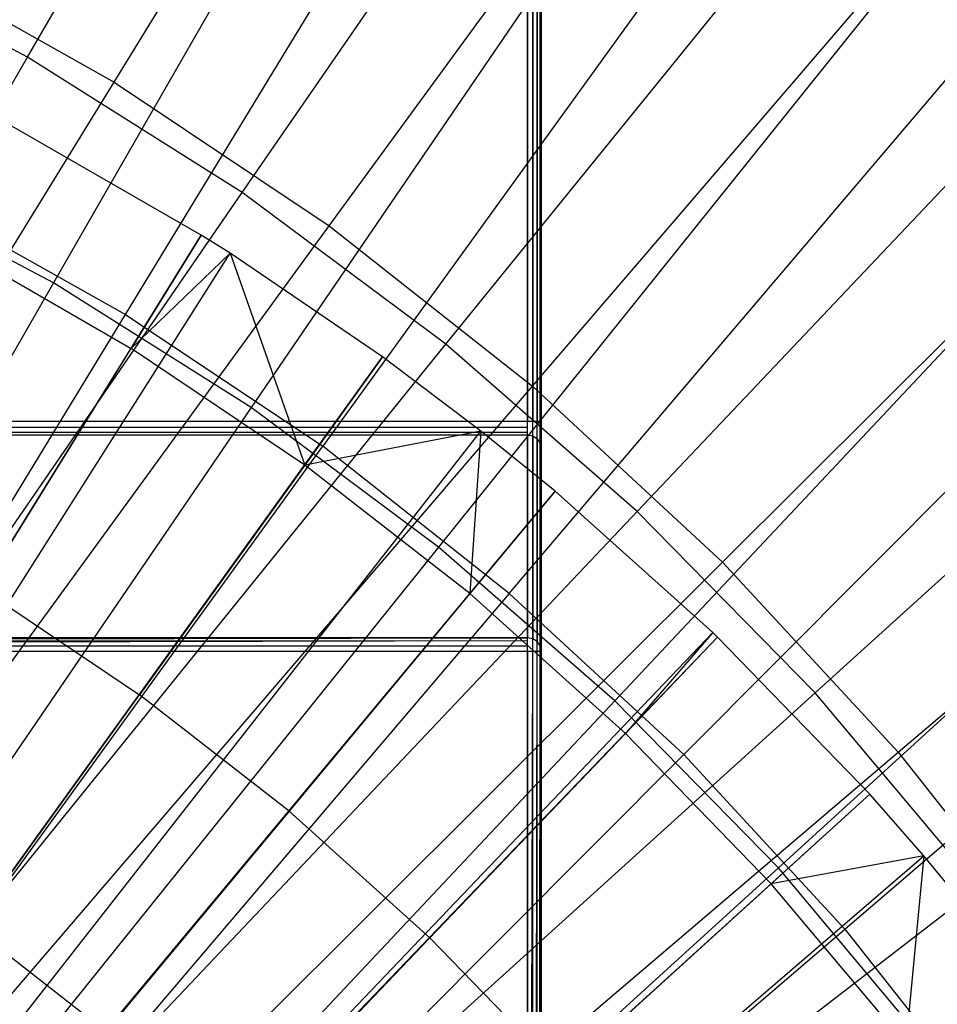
# Model space of a CAD drawing. Extents: x 0.05 to 6.09, y -3 to 3.03.
# Tile 83 of 124: x 3.51 to 3.77, y 0.55 to 0.83. Entities that reach past the tile are written whole.
import ezdxf

# ---------------------------------------------------------------- set-up
doc = ezdxf.new("R2010")
doc.units = 0
doc.header["$MEASUREMENT"] = 0
doc.layers.get('0').update_dxf_attribs({"color": 13, "linetype": 'CONTINUOUS'})

# ---------------------------------------------------------------- blocks, each defined once
blk = doc.blocks.new('PROFILE_SNOW_BALL_PLAFON_P')
at = {"color": 0}
for p, q in [((3.65515, 1.35909, 6.63931), (3.65515, 0.7116, 6.63931)), ((3.65515, -0.09924, 7.55126), (3.65515, 1.35909, 7.55126)), ((3.65515, -0.09924, 7.55126), (3.65515, 1.35909, 7.55126)), ((3.65515, 1.35909, 6.63931), (3.65515, 0.7116, 6.63931)), ((3.65666, -0.09924, 7.55096), (3.65666, 1.35909, 7.55096)), ((3.65666, -0.09924, 7.55096), (3.65666, 1.35909, 7.55096)), ((3.65666, 1.35909, 6.63961), (3.65666, 0.7116, 6.63961)), ((3.65666, 1.35909, 6.63961), (3.65666, 0.7116, 6.63961)), ((3.65793, -0.09924, 7.5501), (3.65793, 1.35909, 7.5501)), ((3.65793, -0.09924, 7.5501), (3.65793, 1.35909, 7.5501)), ((3.65793, 1.35909, 6.64046), (3.65793, 0.7116, 6.64046)), ((3.65793, 1.35909, 6.64046), (3.65793, 0.7116, 6.64046)), ((3.65879, -0.09924, 7.54882), (3.65879, 1.35909, 7.54882)), ((3.65879, -0.09924, 7.54882), (3.65879, 1.35909, 7.54882)), ((3.65879, 1.35909, 6.64174), (3.65879, 0.7116, 6.64174)), ((3.65879, 1.35909, 6.64174), (3.65879, 0.7116, 6.64174)), ((3.65909, 0.7116, 6.64325), (3.65909, 1.35909, 6.64325)), ((3.65909, 1.35909, 7.54732), (3.65909, -0.09924, 7.54732)), ((3.65909, 1.35909, 7.54732), (3.65909, -0.09924, 7.54732)), ((3.65909, 0.7116, 6.64325), (3.65909, 1.35909, 6.64325)), ((3.56289, 0.76434, 6.19843), (3.50929, 0.79516, 6.19883)), ((3.56289, 0.76434, 6.19843), (3.50929, 0.79516, 6.19883)), ((3.19103, 0.16439, 6.41773), (3.56289, 0.76434, 6.19843)), ((3.19103, 0.16439, 6.41773), (3.56289, 0.76434, 6.19843)), ((3.56289, 0.76434, 6.19843), (3.54307, 0.73229, 6.21604)), ((3.56289, 0.76434, 6.19843), (3.54307, 0.73229, 6.21604)), ((3.57106, 0.75918, 6.19837), (3.56289, 0.76434, 6.19843)), ((3.57106, 0.75918, 6.19837), (3.56289, 0.76434, 6.19843)), ((3.49175, 0.7618, 6.21642), (3.54307, 0.73229, 6.21604)), ((3.49175, 0.7618, 6.21642), (3.54307, 0.73229, 6.21604)), ((3.19268, 0.16335, 6.41772), (3.57106, 0.75918, 6.19837)), ((3.19268, 0.16335, 6.41772), (3.57106, 0.75918, 6.19837)), ((3.57106, 0.75918, 6.19837), (3.54307, 0.73229, 6.21604)), ((3.57106, 0.75918, 6.19837), (3.54307, 0.73229, 6.21604)), ((3.6142, 0.72985, 6.19805), (3.57106, 0.75918, 6.19837)), ((3.57106, 0.75918, 6.19837), (3.5922, 0.69927, 6.21567)), ((3.57106, 0.75918, 6.19837), (3.5922, 0.69927, 6.21567)), ((3.6142, 0.72985, 6.19805), (3.57106, 0.75918, 6.19837)), ((3.2014, 0.15742, 6.41765), (3.6142, 0.72985, 6.19805)), ((3.2014, 0.15742, 6.41765), (3.6142, 0.72985, 6.19805)), ((3.50094, 0.6642, 6.25106), (3.54307, 0.73229, 6.21604)), ((3.50094, 0.6642, 6.25106), (3.54307, 0.73229, 6.21604)), ((3.5922, 0.69927, 6.21567), (3.54307, 0.73229, 6.21604)), ((3.5922, 0.69927, 6.21567), (3.54307, 0.73229, 6.21604)), ((3.6142, 0.72985, 6.19805), (3.5922, 0.69927, 6.21567)), ((3.6142, 0.72985, 6.19805), (3.5922, 0.69927, 6.21567)), ((3.64197, 0.7089, 6.19784), (3.6142, 0.72985, 6.19805)), ((3.64197, 0.7089, 6.19784), (3.6142, 0.72985, 6.19805)), ((3.65515, 0.7116, 6.63931), (3.11184, 0.7116, 6.63931)), ((3.65515, 0.7116, 6.63931), (3.11184, 0.7116, 6.63931)), ((3.65666, 0.7116, 6.63961), (3.65515, 0.7116, 6.63931)), ((3.65515, 0.70997, 6.63895), (3.65515, 0.7116, 6.63931)), ((3.65793, 0.7116, 6.64046), (3.65666, 0.7116, 6.63961)), ((3.65879, 0.7116, 6.64174), (3.65793, 0.7116, 6.64046)), ((3.65909, 0.7116, 6.64325), (3.65879, 0.7116, 6.64174)), ((3.65909, 0.70566, 6.64053), (3.65909, 0.7116, 6.64325)), ((3.11184, 0.70997, 6.63895), (3.65515, 0.70997, 6.63895)), ((3.11184, 0.70997, 6.63895), (3.65515, 0.70997, 6.63895)), ((3.11184, 0.70863, 6.63795), (3.65515, 0.70863, 6.63795)), ((3.11184, 0.70863, 6.63795), (3.65515, 0.70863, 6.63795)), ((3.11184, 0.70783, 6.63649), (3.65515, 0.70783, 6.63649)), ((3.11184, 0.70783, 6.63649), (3.65515, 0.70783, 6.63649)), ((3.20702, 0.15318, 6.41761), (3.64197, 0.7089, 6.19784)), ((3.20702, 0.15318, 6.41761), (3.64197, 0.7089, 6.19784)), ((3.64197, 0.7089, 6.19784), (3.5922, 0.69927, 6.21567)), ((3.64197, 0.7089, 6.19784), (3.5922, 0.69927, 6.21567)), ((3.64197, 0.7089, 6.19784), (3.6389, 0.66291, 6.21532)), ((3.64197, 0.7089, 6.19784), (3.6389, 0.66291, 6.21532)), ((3.66299, 0.69186, 6.19769), (3.64197, 0.7089, 6.19784)), ((3.66299, 0.69186, 6.19769), (3.64197, 0.7089, 6.19784)), ((3.65515, 0.70863, 6.63795), (3.65515, 0.70997, 6.63895)), ((3.65515, 0.70783, 6.63649), (3.65515, 0.70863, 6.63795)), ((3.65515, 0.70783, 6.63649), (3.65515, 0.65044, 6.44187)), ((3.65515, 0.70783, 6.63649), (3.65666, 0.70754, 6.63657)), ((3.65515, 0.70783, 6.63649), (3.65515, 0.65044, 6.44187)), ((3.65666, 0.70754, 6.63657), (3.65666, 0.65015, 6.44196)), ((3.65666, 0.70754, 6.63657), (3.65793, 0.70672, 6.63681)), ((3.65666, 0.70754, 6.63657), (3.65666, 0.65015, 6.44196)), ((3.65793, 0.70672, 6.63681), (3.65793, 0.64933, 6.4422)), ((3.65793, 0.70672, 6.63681), (3.65879, 0.7055, 6.63717)), ((3.65793, 0.70672, 6.63681), (3.65793, 0.64933, 6.4422)), ((3.65879, 0.7055, 6.63717), (3.65879, 0.64811, 6.44256)), ((3.65879, 0.7055, 6.63717), (3.65909, 0.70405, 6.6376)), ((3.65879, 0.7055, 6.63717), (3.65879, 0.64811, 6.44256)), ((3.65909, 0.70405, 6.6376), (3.65909, 0.70566, 6.64053)), ((3.65909, 0.64666, 6.44299), (3.65909, 0.70405, 6.6376)), ((3.65909, 0.64666, 6.44299), (3.65909, 0.70405, 6.6376)), ((3.5922, 0.69927, 6.21567), (3.54542, 0.6343, 6.25073)), ((3.5922, 0.69927, 6.21567), (3.54542, 0.6343, 6.25073)), ((3.6389, 0.66291, 6.21532), (3.5922, 0.69927, 6.21567)), ((3.6389, 0.66291, 6.21532), (3.5922, 0.69927, 6.21567)), ((3.21127, 0.14974, 6.41758), (3.66299, 0.69186, 6.19769)), ((3.21127, 0.14974, 6.41758), (3.66299, 0.69186, 6.19769)), ((3.66299, 0.69186, 6.19769), (3.6389, 0.66291, 6.21532)), ((3.66299, 0.69186, 6.19769), (3.6389, 0.66291, 6.21532)), ((3.70761, 0.65191, 6.19735), (3.66299, 0.69186, 6.19769)), ((3.70761, 0.65191, 6.19735), (3.66299, 0.69186, 6.19769)), ((3.50094, 0.6642, 6.25106), (3.54542, 0.6343, 6.25073)), ((3.50094, 0.6642, 6.25106), (3.54542, 0.6343, 6.25073)), ((3.6389, 0.66291, 6.21532), (3.58771, 0.60137, 6.25042)), ((3.6389, 0.66291, 6.21532), (3.58771, 0.60137, 6.25042)), ((3.6389, 0.66291, 6.21532), (3.68296, 0.62337, 6.215)), ((3.6389, 0.66291, 6.21532), (3.68296, 0.62337, 6.215)), ((3.22029, 0.14166, 6.41751), (3.70761, 0.65191, 6.19735)), ((3.22029, 0.14166, 6.41751), (3.70761, 0.65191, 6.19735)), ((3.70761, 0.65191, 6.19735), (3.68296, 0.62337, 6.215)), ((3.70761, 0.65191, 6.19735), (3.68296, 0.62337, 6.215)), ((3.709, 0.65057, 6.19734), (3.70761, 0.65191, 6.19735)), ((3.709, 0.65057, 6.19734), (3.70761, 0.65191, 6.19735)), ((3.65515, 0.65044, 6.44187), (3.11184, 0.65044, 6.44187)), ((3.11184, 0.64946, 6.44022), (3.65515, 0.65044, 6.44187)), ((3.11184, 0.64946, 6.44022), (3.65515, 0.65044, 6.44187)), ((3.65515, 0.65044, 6.44187), (3.11184, 0.65044, 6.44187)), ((3.11184, 0.64818, 6.43935), (3.65515, 0.64964, 6.44041)), ((3.11184, 0.64818, 6.43935), (3.65515, 0.64964, 6.44041)), ((3.11184, 0.64946, 6.44022), (3.65515, 0.64964, 6.44041)), ((3.11184, 0.64946, 6.44022), (3.65515, 0.64964, 6.44041)), ((3.22029, 0.14166, 6.41751), (3.709, 0.65057, 6.19734)), ((3.22029, 0.14166, 6.41751), (3.709, 0.65057, 6.19734)), ((3.65666, 0.65015, 6.44196), (3.65515, 0.65044, 6.44187)), ((3.65515, 0.64964, 6.44041), (3.65515, 0.65044, 6.44187)), ((3.65515, 0.64818, 6.43935), (3.65515, 0.64964, 6.44041)), ((3.65793, 0.64933, 6.4422), (3.65666, 0.65015, 6.44196)), ((3.65879, 0.64811, 6.44256), (3.65793, 0.64933, 6.4422)), ((3.709, 0.65057, 6.19734), (3.68296, 0.62337, 6.215)), ((3.709, 0.65057, 6.19734), (3.68296, 0.62337, 6.215)), ((3.75203, 0.60617, 6.19703), (3.709, 0.65057, 6.19734)), ((3.75203, 0.60617, 6.19703), (3.709, 0.65057, 6.19734)), ((3.11184, 0.64818, 6.43935), (3.65515, 0.64818, 6.43935)), ((3.11184, 0.64818, 6.43935), (3.65515, 0.64818, 6.43935)), ((3.11184, 0.64666, 6.43905), (3.65515, 0.64666, 6.43905)), ((3.11184, 0.64666, 6.43905), (3.65515, 0.64666, 6.43905)), ((3.65515, 0.64666, 6.43905), (3.65515, 0.64818, 6.43935)), ((3.65515, 0.64666, 6.43905), (3.65515, -0.09924, 6.43905)), ((3.65515, -0.09924, 6.43905), (3.65667, 0.64666, 6.43935)), ((3.65515, -0.09924, 6.43905), (3.65667, 0.64666, 6.43935)), ((3.65515, 0.64666, 6.43905), (3.65515, -0.09924, 6.43905)), ((3.65515, 0.64666, 6.43905), (3.65667, 0.64666, 6.43935)), ((3.65666, -0.09924, 6.43935), (3.65795, 0.64666, 6.44022)), ((3.65666, -0.09924, 6.43935), (3.65795, 0.64666, 6.44022)), ((3.65666, -0.09924, 6.43935), (3.65667, 0.64666, 6.43935)), ((3.65666, -0.09924, 6.43935), (3.65667, 0.64666, 6.43935)), ((3.65667, 0.64666, 6.43935), (3.65795, 0.64666, 6.44022)), ((3.65793, -0.09924, 6.4402), (3.6588, 0.64666, 6.44151)), ((3.65793, -0.09924, 6.4402), (3.6588, 0.64666, 6.44151)), ((3.65793, -0.09924, 6.4402), (3.65795, 0.64666, 6.44022)), ((3.65793, -0.09924, 6.4402), (3.65795, 0.64666, 6.44022)), ((3.65795, 0.64666, 6.44022), (3.6588, 0.64666, 6.44151)), ((3.65909, 0.64666, 6.44299), (3.65879, 0.64811, 6.44256)), ((3.65879, -0.09924, 6.44148), (3.65909, 0.64666, 6.44299)), ((3.65879, -0.09924, 6.44148), (3.65909, 0.64666, 6.44299)), ((3.65879, -0.09924, 6.44148), (3.6588, 0.64666, 6.44151)), ((3.65879, -0.09924, 6.44148), (3.6588, 0.64666, 6.44151)), ((3.6588, 0.64666, 6.44151), (3.65909, 0.64666, 6.44299)), ((3.65909, -0.09924, 6.44299), (3.65909, 0.64666, 6.44299)), ((3.65909, -0.09924, 6.44299), (3.65909, 0.64666, 6.44299)), ((3.4981, 0.56861, 6.28296), (3.54542, 0.6343, 6.25073)), ((3.4981, 0.56861, 6.28296), (3.54542, 0.6343, 6.25073)), ((3.58771, 0.60137, 6.25042), (3.54542, 0.6343, 6.25073)), ((3.58771, 0.60137, 6.25042), (3.54542, 0.6343, 6.25073)), ((3.6276, 0.56558, 6.25012), (3.68296, 0.62337, 6.215)), ((3.6276, 0.56558, 6.25012), (3.68296, 0.62337, 6.215)), ((3.72415, 0.58086, 6.21469), (3.68296, 0.62337, 6.215)), ((3.72415, 0.58086, 6.21469), (3.68296, 0.62337, 6.215)), ((3.22928, 0.13241, 6.41744), (3.75203, 0.60617, 6.19703)), ((3.22928, 0.13241, 6.41744), (3.75203, 0.60617, 6.19703)), ((3.75203, 0.60617, 6.19703), (3.72415, 0.58086, 6.21469)), ((3.75203, 0.60617, 6.19703), (3.72415, 0.58086, 6.21469)), ((3.76735, 0.58876, 6.19691), (3.75203, 0.60617, 6.19703)), ((3.76735, 0.58876, 6.19691), (3.75203, 0.60617, 6.19703)), ((3.58771, 0.60137, 6.25042), (3.53592, 0.53916, 6.28268)), ((3.58771, 0.60137, 6.25042), (3.53592, 0.53916, 6.28268)), ((3.6276, 0.56558, 6.25012), (3.58771, 0.60137, 6.25042)), ((3.6276, 0.56558, 6.25012), (3.58771, 0.60137, 6.25042)), ((3.23237, 0.12889, 6.41742), (3.76735, 0.58876, 6.19691)), ((3.23237, 0.12889, 6.41742), (3.76735, 0.58876, 6.19691)), ((3.76735, 0.58876, 6.19691), (3.72415, 0.58086, 6.21469)), ((3.76735, 0.58876, 6.19691), (3.72415, 0.58086, 6.21469)), ((3.76735, 0.58876, 6.19691), (3.76228, 0.53558, 6.21441)), ((3.76735, 0.58876, 6.19691), (3.76228, 0.53558, 6.21441)), ((3.79185, 0.55887, 6.19673), (3.76735, 0.58876, 6.19691)), ((3.79185, 0.55887, 6.19673), (3.76735, 0.58876, 6.19691)), ((3.72415, 0.58086, 6.21469), (3.66489, 0.52709, 6.24984)), ((3.72415, 0.58086, 6.21469), (3.66489, 0.52709, 6.24984)), ((3.76228, 0.53558, 6.21441), (3.72415, 0.58086, 6.21469)), ((3.76228, 0.53558, 6.21441), (3.72415, 0.58086, 6.21469)), ((3.4981, 0.56861, 6.28296), (3.53592, 0.53916, 6.28268)), ((3.4981, 0.56861, 6.28296), (3.53592, 0.53916, 6.28268)), ((3.6276, 0.56558, 6.25012), (3.5716, 0.50715, 6.28242)), ((3.6276, 0.56558, 6.25012), (3.5716, 0.50715, 6.28242)), ((3.6276, 0.56558, 6.25012), (3.66489, 0.52709, 6.24984)), ((3.6276, 0.56558, 6.25012), (3.66489, 0.52709, 6.24984))]:
    blk.add_line(p, q, dxfattribs=at)
blk = doc.blocks.new('GRUPUJ_1')
at = {"color": 0}
for p, q in [((3.4592, 3.81924, 0.17669), (3.56979, 4.00967, 0.2637)), ((3.4592, 3.81924, 0.17669), (3.56979, 4.00967, 0.2637)), ((3.4837, 3.81221, 0.226), (3.59965, 4.00033, 0.31667)), ((3.4837, 3.81221, 0.226), (3.59965, 4.00033, 0.31667)), ((3.51998, 3.78093, 0.17624), (3.64499, 3.96227, 0.26314)), ((3.51998, 3.78093, 0.17624), (3.64499, 3.96227, 0.26314)), ((3.54459, 3.77152, 0.22554), (3.67495, 3.95002, 0.31611)), ((3.54459, 3.77152, 0.22554), (3.67495, 3.95002, 0.31611)), ((3.57692, 3.94766, 6.05235), (3.46654, 3.75541, 6.13554)), ((3.57692, 3.94766, 6.05235), (3.46654, 3.75541, 6.13554)), ((3.4869, 3.74651, 6.08648), (3.60276, 3.93662, 5.99992)), ((3.4869, 3.74651, 6.08648), (3.60276, 3.93662, 5.99992)), ((3.5776, 3.73803, 0.17581), (3.7163, 3.90918, 0.26262)), ((3.5776, 3.73803, 0.17581), (3.7163, 3.90918, 0.26262)), ((3.64743, 3.90322, 6.05183), (3.52248, 3.72015, 6.13513)), ((3.64743, 3.90322, 6.05183), (3.52248, 3.72015, 6.13513)), ((3.60211, 3.72618, 0.22512), (3.74607, 3.89395, 0.31558)), ((3.60211, 3.72618, 0.22512), (3.74607, 3.89395, 0.31558)), ((3.67318, 3.88957, 5.9994), (3.54277, 3.70918, 6.08607)), ((3.67318, 3.88957, 5.9994), (3.54277, 3.70918, 6.08607)), ((3.4592, 3.81924, 0.17669), (3.39563, 3.85272, 0.17716)), ((3.4592, 3.81924, 0.17669), (3.39563, 3.85272, 0.17716)), ((3.71428, 3.85345, 6.05134), (3.57553, 3.68066, 6.13473)), ((3.71428, 3.85345, 6.05134), (3.57553, 3.68066, 6.13473)), ((3.63173, 3.69079, 0.17541), (3.78328, 3.85073, 0.26212)), ((3.63173, 3.69079, 0.17541), (3.78328, 3.85073, 0.26212)), ((3.4198, 3.848, 0.22647), (3.4837, 3.81221, 0.226)), ((3.4198, 3.848, 0.22647), (3.4837, 3.81221, 0.226)), ((3.59553, 3.66759, 6.08567), (3.73969, 3.83713, 5.9989)), ((3.59553, 3.66759, 6.08567), (3.73969, 3.83713, 5.9989)), ((3.65588, 3.67646, 0.22472), (3.81257, 3.83248, 0.31509)), ((3.65588, 3.67646, 0.22472), (3.81257, 3.83248, 0.31509)), ((3.34574, 3.62363, 0.10646), (3.4592, 3.81924, 0.17669)), ((3.34574, 3.62363, 0.10646), (3.4592, 3.81924, 0.17669)), ((3.51998, 3.78093, 0.17624), (3.4592, 3.81924, 0.17669)), ((3.51998, 3.78093, 0.17624), (3.4592, 3.81924, 0.17669)), ((3.36454, 3.61865, 0.15255), (3.4837, 3.81221, 0.226)), ((3.36454, 3.61865, 0.15255), (3.4837, 3.81221, 0.226)), ((3.4837, 3.81221, 0.226), (3.54459, 3.77152, 0.22554)), ((3.4837, 3.81221, 0.226), (3.54459, 3.77152, 0.22554)), ((3.77708, 3.79865, 6.05087), (3.62535, 3.63718, 6.13436)), ((3.77708, 3.79865, 6.05087), (3.62535, 3.63718, 6.13436)), ((3.46654, 3.75541, 6.13554), (3.40803, 3.78623, 6.13598)), ((3.46654, 3.75541, 6.13554), (3.40803, 3.78623, 6.13598)), ((3.68204, 3.63949, 0.17503), (3.84552, 3.78726, 0.26166)), ((3.68204, 3.63949, 0.17503), (3.84552, 3.78726, 0.26166)), ((3.3917, 3.59466, 0.10612), (3.51998, 3.78093, 0.17624)), ((3.3917, 3.59466, 0.10612), (3.51998, 3.78093, 0.17624)), ((3.42828, 3.77934, 6.08692), (3.4869, 3.74651, 6.08648)), ((3.42828, 3.77934, 6.08692), (3.4869, 3.74651, 6.08648)), ((3.5776, 3.73803, 0.17581), (3.51998, 3.78093, 0.17624)), ((3.5776, 3.73803, 0.17581), (3.51998, 3.78093, 0.17624)), ((3.64487, 3.62198, 6.08531), (3.80188, 3.77964, 5.99844)), ((3.64487, 3.62198, 6.08531), (3.80188, 3.77964, 5.99844)), ((3.41061, 3.58787, 0.15221), (3.54459, 3.77152, 0.22554)), ((3.41061, 3.58787, 0.15221), (3.54459, 3.77152, 0.22554)), ((3.54459, 3.77152, 0.22554), (3.60211, 3.72618, 0.22512)), ((3.54459, 3.77152, 0.22554), (3.60211, 3.72618, 0.22512)), ((3.7056, 3.62268, 0.22435), (3.87404, 3.76597, 0.31464)), ((3.7056, 3.62268, 0.22435), (3.87404, 3.76597, 0.31464)), ((3.46654, 3.75541, 6.13554), (3.35325, 3.55834, 6.20184)), ((3.46654, 3.75541, 6.13554), (3.35325, 3.55834, 6.20184)), ((3.52248, 3.72015, 6.13513), (3.46654, 3.75541, 6.13554)), ((3.52248, 3.72015, 6.13513), (3.46654, 3.75541, 6.13554)), ((3.36782, 3.55136, 6.1557), (3.4869, 3.74651, 6.08648)), ((3.36782, 3.55136, 6.1557), (3.4869, 3.74651, 6.08648)), ((3.4869, 3.74651, 6.08648), (3.54277, 3.70918, 6.08607)), ((3.4869, 3.74651, 6.08648), (3.54277, 3.70918, 6.08607)), ((3.43528, 3.56222, 0.1058), (3.5776, 3.73803, 0.17581)), ((3.43528, 3.56222, 0.1058), (3.5776, 3.73803, 0.17581)), ((3.63173, 3.69079, 0.17541), (3.5776, 3.73803, 0.17581)), ((3.63173, 3.69079, 0.17541), (3.5776, 3.73803, 0.17581)), ((3.83544, 3.73915, 6.05044), (3.67166, 3.58997, 6.13402)), ((3.83544, 3.73915, 6.05044), (3.67166, 3.58997, 6.13402)), ((3.45413, 3.55356, 0.15188), (3.60211, 3.72618, 0.22512)), ((3.45413, 3.55356, 0.15188), (3.60211, 3.72618, 0.22512)), ((3.60211, 3.72618, 0.22512), (3.65588, 3.67646, 0.22472)), ((3.60211, 3.72618, 0.22512), (3.65588, 3.67646, 0.22472)), ((3.52248, 3.72015, 6.13513), (3.39427, 3.53249, 6.20154)), ((3.52248, 3.72015, 6.13513), (3.39427, 3.53249, 6.20154)), ((3.57553, 3.68066, 6.13473), (3.52248, 3.72015, 6.13513)), ((3.57553, 3.68066, 6.13473), (3.52248, 3.72015, 6.13513)), ((3.69047, 3.57264, 6.08497), (3.85937, 3.71745, 5.99802)), ((3.69047, 3.57264, 6.08497), (3.85937, 3.71745, 5.99802)), ((3.40874, 3.52401, 6.1554), (3.54277, 3.70918, 6.08607)), ((3.40874, 3.52401, 6.1554), (3.54277, 3.70918, 6.08607)), ((3.59553, 3.66759, 6.08567), (3.54277, 3.70918, 6.08607)), ((3.59553, 3.66759, 6.08567), (3.54277, 3.70918, 6.08607)), ((3.47621, 3.5265, 0.10549), (3.63173, 3.69079, 0.17541)), ((3.47621, 3.5265, 0.10549), (3.63173, 3.69079, 0.17541)), ((3.68204, 3.63949, 0.17503), (3.63173, 3.69079, 0.17541)), ((3.68204, 3.63949, 0.17503), (3.63173, 3.69079, 0.17541)), ((3.57553, 3.68066, 6.13473), (3.43315, 3.50354, 6.20125)), ((3.57553, 3.68066, 6.13473), (3.43315, 3.50354, 6.20125)), ((3.62535, 3.63718, 6.13436), (3.57553, 3.68066, 6.13473)), ((3.62535, 3.63718, 6.13436), (3.57553, 3.68066, 6.13473)), ((3.49482, 3.51595, 0.15158), (3.65588, 3.67646, 0.22472)), ((3.49482, 3.51595, 0.15158), (3.65588, 3.67646, 0.22472)), ((3.65588, 3.67646, 0.22472), (3.7056, 3.62268, 0.22435)), ((3.65588, 3.67646, 0.22472), (3.7056, 3.62268, 0.22435)), ((3.59553, 3.66759, 6.08567), (3.44739, 3.49355, 6.15511)), ((3.59553, 3.66759, 6.08567), (3.44739, 3.49355, 6.15511)), ((3.59553, 3.66759, 6.08567), (3.64487, 3.62198, 6.08531)), ((3.59553, 3.66759, 6.08567), (3.64487, 3.62198, 6.08531)), ((3.62535, 3.63718, 6.13436), (3.46968, 3.47166, 6.20098)), ((3.62535, 3.63718, 6.13436), (3.46968, 3.47166, 6.20098)), ((3.51425, 3.48771, 0.10521), (3.68204, 3.63949, 0.17503)), ((3.51425, 3.48771, 0.10521), (3.68204, 3.63949, 0.17503)), ((3.67166, 3.58997, 6.13402), (3.62535, 3.63718, 6.13436)), ((3.67166, 3.58997, 6.13402), (3.62535, 3.63718, 6.13436)), ((3.72822, 3.58445, 0.17469), (3.68204, 3.63949, 0.17503)), ((3.72822, 3.58445, 0.17469), (3.68204, 3.63949, 0.17503)), ((3.48353, 3.46014, 6.15484), (3.64487, 3.62198, 6.08531)), ((3.48353, 3.46014, 6.15484), (3.64487, 3.62198, 6.08531)), ((3.53243, 3.47526, 0.1513), (3.7056, 3.62268, 0.22435)), ((3.53243, 3.47526, 0.1513), (3.7056, 3.62268, 0.22435)), ((3.64487, 3.62198, 6.08531), (3.69047, 3.57264, 6.08497)), ((3.64487, 3.62198, 6.08531), (3.69047, 3.57264, 6.08497)), ((3.7056, 3.62268, 0.22435), (3.75094, 3.56517, 0.22401)), ((3.7056, 3.62268, 0.22435), (3.75094, 3.56517, 0.22401)), ((3.67166, 3.58997, 6.13402), (3.50363, 3.43705, 6.20073)), ((3.67166, 3.58997, 6.13402), (3.50363, 3.43705, 6.20073)), ((3.71416, 3.53931, 6.13371), (3.67166, 3.58997, 6.13402)), ((3.71416, 3.53931, 6.13371), (3.67166, 3.58997, 6.13402)), ((3.54917, 3.44609, 0.10495), (3.72822, 3.58445, 0.17469)), ((3.54917, 3.44609, 0.10495), (3.72822, 3.58445, 0.17469)), ((3.51694, 3.424, 6.1546), (3.69047, 3.57264, 6.08497)), ((3.51694, 3.424, 6.1546), (3.69047, 3.57264, 6.08497)), ((3.69047, 3.57264, 6.08497), (3.73207, 3.51988, 6.08466)), ((3.69047, 3.57264, 6.08497), (3.73207, 3.51988, 6.08466))]:
    blk.add_line(p, q, dxfattribs=at)
blk.add_blockref('PROFILE_SNOW_BALL_PLAFON_P', (-0.05452, 3.0046, -0.05645), dxfattribs=at)

msp = doc.modelspace()

# ---------------------------------------------------------------- block references
at = {"color": 0}
msp.add_blockref('GRUPUJ_1', (0.05452, -3.0046, 0.05645), dxfattribs=at)

doc.saveas('drawing.dxf')
